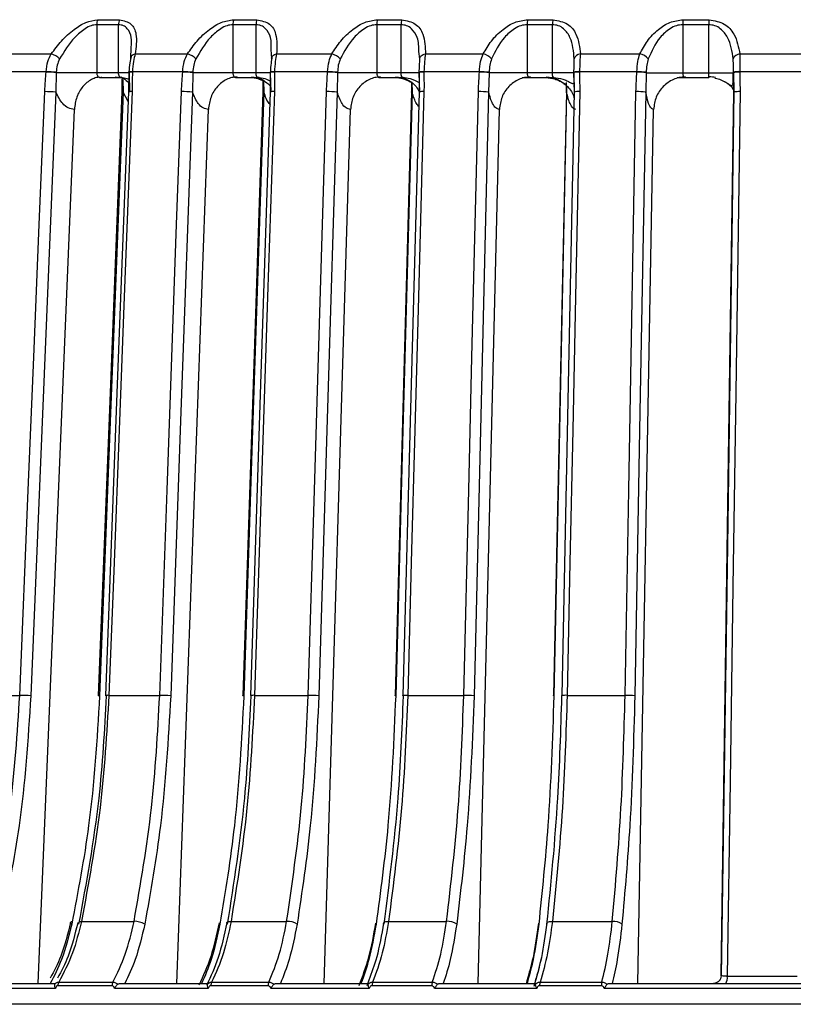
# Model space of a CAD drawing. Header units: millimetres. Extents: x -225 to 131, y -98 to 282.
# Tile 9 of 21: x -67 to -19, y 0 to 61. Entities that reach past the tile are written whole.
import ezdxf

# ---------------------------------------------------------------- set-up
doc = ezdxf.new("R2010")
doc.units = ezdxf.units.MM

msp = doc.modelspace()

# ---------------------------------------------------------------- linework, layer by layer
at = {"color": 7, "linetype": 'Continuous', "lineweight": 25}
for p, q in [((-62.476, 61.237), (-61.11, 61.237)), ((-53.949, 61.237), (-52.497, 61.237)), ((-44.933, 61.237), (-43.409, 61.237)), ((-35.51, 61.237), (-33.927, 61.237)), ((-25.766, 61.237), (-24.138, 61.237)), ((-62.54, 60.925), (-62.54, 57.913)), ((-61.173, 60.925), (-62.54, 60.925)), ((-61.173, 57.913), (-61.173, 60.925)), ((-54.004, 60.925), (-54.004, 57.913)), ((-52.551, 60.925), (-54.004, 60.925)), ((-52.551, 57.913), (-52.551, 60.925)), ((-44.979, 60.925), (-44.979, 57.913)), ((-43.453, 60.925), (-44.979, 60.925)), ((-43.453, 57.913), (-43.453, 60.925)), ((-35.547, 60.925), (-35.547, 57.913)), ((-33.962, 60.925), (-35.547, 60.925)), ((-33.962, 57.913), (-33.962, 60.925)), ((-25.793, 60.925), (-25.793, 57.913)), ((-24.163, 60.925), (-25.793, 60.925)), ((-24.163, 57.913), (-24.163, 60.925)), ((-60.394, 58.776), (-60.382, 59.523)), ((-51.567, 58.776), (-51.6, 59.364)), ((-68.455, 59.088), (-65.393, 59.088)), ((-60.13, 59.088), (-56.854, 59.088)), ((-51.26, 59.088), (-47.8, 59.088)), ((-42.274, 58.776), (-42.332, 59.235)), ((-41.926, 59.088), (-38.313, 59.088)), ((-32.213, 59.088), (-28.479, 59.088)), ((-22.615, 58.377), (-22.625, 58.776)), ((-22.207, 59.088), (-17.168, 59.088)), ((-22.616, 57.942), (-22.615, 58.377)), ((-65.717, 57.977), (-68.666, 57.977)), ((-65.077, 57.913), (-65.099, 56.691)), ((-60.509, 57.913), (-65.077, 57.913)), ((-62.314, 57.613), (-61.053, 57.613)), ((-60.963, 57.513), (-60.973, 56.71)), ((-60.905, 57.462), (-60.888, 56.691)), ((-60.528, 57.927), (-60.543, 56.71)), ((-60.527, 57.956), (-60.528, 57.928)), ((-60.459, 56.691), (-60.486, 57.913)), ((-57.149, 57.977), (-60.303, 57.977)), ((-56.514, 57.913), (-56.538, 56.691)), ((-51.635, 57.913), (-56.514, 57.913)), ((-53.808, 57.613), (-52.453, 57.613)), ((-51.66, 57.925), (-51.666, 56.707)), ((-51.659, 57.953), (-51.66, 57.924)), ((-51.606, 56.691), (-51.635, 57.913)), ((-48.062, 57.977), (-51.394, 57.977)), ((-47.439, 57.913), (-47.465, 56.691)), ((-42.316, 57.913), (-47.439, 57.913)), ((-44.811, 57.613), (-43.374, 57.613)), ((-42.328, 57.95), (-42.328, 57.921)), ((-42.328, 57.923), (-42.326, 56.704)), ((-42.286, 56.691), (-42.316, 57.913)), ((-38.541, 57.977), (-42.02, 57.977)), ((-37.934, 57.913), (-37.962, 56.691)), ((-32.614, 57.913), (-37.934, 57.913)), ((-35.87, 57.613), (-33.919, 57.613)), ((-32.617, 57.947), (-32.618, 57.918)), ((-32.614, 57.913), (-32.618, 57.918)), ((-32.616, 57.921), (-32.606, 56.702)), ((-32.583, 56.691), (-32.614, 57.913)), ((-28.67, 57.977), (-32.265, 57.977)), ((-28.087, 57.913), (-28.115, 56.691)), ((-28.087, 57.913), (-22.616, 57.913)), ((-26.15, 57.613), (-24.157, 57.613)), ((-22.616, 57.943), (-22.616, 57.915)), ((-22.585, 56.691), (-22.616, 57.913)), ((-22.611, 57.92), (-22.595, 56.7)), ((-17.237, 57.977), (-22.218, 57.977)), ((-52.118, 57.412), (-52.122, 56.707)), ((-52.077, 57.396), (-52.061, 56.691)), ((-42.803, 57.331), (-42.802, 56.704)), ((-42.777, 57.312), (-42.762, 56.691)), ((-33.104, 57.251), (-33.1, 56.702)), ((-33.092, 57.309), (-33.076, 56.691)), ((-60.565, 56.109), (-60.888, 56.691)), ((-66.217, 0.8), (-63.943, 55.614)), ((-57.509, 0.8), (-55.534, 55.614)), ((-48.28, 0.8), (-46.622, 55.614)), ((-38.614, 0.8), (-37.288, 55.614)), ((-28.598, 0.8), (-27.616, 55.614)), ((-70.349, 18.872), (-67.37, 18.872)), ((-61.777, 18.872), (-58.59, 18.872)), ((-52.646, 18.872), (-49.28, 18.872)), ((-43.038, 18.872), (-39.523, 18.872)), ((-33.04, 18.872), (-29.408, 18.872)), ((-63.497, 4.702), (-60.198, 4.702)), ((-54.113, 4.702), (-50.629, 4.702)), ((-44.24, 4.702), (-40.602, 4.702)), ((-33.966, 4.702), (-30.207, 4.702)), ((-23.385, 1.287), (-23.382, 1.3)), ((-22.996, 1.265), (-18.622, 1.265)), ((-70.314, 0.8), (-65.147, 0.8)), ((-61.583, 0.668), (-64.978, 0.668)), ((-64.925, 0.888), (-61.533, 0.888)), ((-61.083, 0.8), (-55.591, 0.8)), ((-51.792, 0.668), (-55.378, 0.668)), ((-55.333, 0.888), (-51.75, 0.888)), ((-51.298, 0.8), (-45.532, 0.8)), ((-45.473, 1.015), (-45.593, 0.66)), ((-41.532, 0.668), (-45.277, 0.668)), ((-45.239, 0.888), (-41.498, 0.888)), ((-41.049, 0.8), (-35.06, 0.8)), ((-30.896, 0.668), (-34.765, 0.668)), ((-34.736, 0.888), (-30.87, 0.888)), ((-30.428, 0.8), (-15.423, 0.8)), ((-65.133, 0.5), (-70.668, 0.5)), ((-55.542, 0.5), (-61.425, 0.5)), ((-45.448, 0.5), (-51.625, 0.5)), ((-34.942, 0.5), (-41.358, 0.5)), ((-15.462, 0.5), (-30.716, 0.5))]:
    msp.add_line(p, q, dxfattribs=at)
at = {"color": 7, "linetype": 'Continuous', "lineweight": 25, "flags": 128}
for points in [[(-60.394, 58.776), (-60.405, 58.829), (-60.402, 58.881), (-60.386, 58.93), (-60.357, 58.974), (-60.315, 59.013), (-60.263, 59.046), (-60.2, 59.071), (-60.13, 59.088)], [(-51.567, 58.776), (-51.572, 58.829), (-51.563, 58.881), (-51.541, 58.93), (-51.506, 58.974), (-51.459, 59.013), (-51.401, 59.046), (-51.334, 59.071), (-51.26, 59.088)], [(-42.274, 58.776), (-42.272, 58.829), (-42.257, 58.881), (-42.229, 58.93), (-42.188, 58.974), (-42.136, 59.013), (-42.074, 59.046), (-42.003, 59.071), (-41.926, 59.088)], [(-65.719, 57.948), (-65.718, 57.964), (-65.717, 57.977)], [(-65.075, 57.942), (-65.076, 57.926), (-65.077, 57.913)], [(-60.527, 57.956), (-60.524, 57.96), (-60.523, 57.96)], [(-60.303, 57.977), (-60.304, 57.961), (-60.304, 57.948)], [(-57.15, 57.948), (-57.149, 57.964), (-57.149, 57.977)], [(-56.512, 57.942), (-56.513, 57.926), (-56.514, 57.913)], [(-51.659, 57.953), (-51.659, 57.954), (-51.652, 57.959)], [(-51.394, 57.977), (-51.395, 57.961), (-51.395, 57.948)], [(-48.063, 57.948), (-48.063, 57.964), (-48.062, 57.977)], [(-47.438, 57.942), (-47.438, 57.926), (-47.439, 57.913)], [(-42.02, 57.977), (-42.02, 57.961), (-42.02, 57.948)], [(-38.542, 57.948), (-38.541, 57.964), (-38.541, 57.977)], [(-37.934, 57.942), (-37.934, 57.926), (-37.934, 57.913)], [(-32.265, 57.977), (-32.265, 57.961), (-32.265, 57.948)], [(-28.671, 57.948), (-28.67, 57.964), (-28.67, 57.977)], [(-28.086, 57.942), (-28.086, 57.926), (-28.087, 57.913)], [(-22.218, 57.977), (-22.218, 57.961), (-22.218, 57.948)], [(-67.37, 18.872), (-66.837, 31.742), (-66.491, 40.07), (-66.146, 48.398), (-65.8, 56.725)], [(-65.099, 56.691), (-65.979, 35.493), (-66.669, 18.837)], [(-60.972, 56.708), (-61.683, 38.377), (-62.44, 18.859)], [(-60.888, 56.691), (-61.71, 35.493), (-62.356, 18.837)], [(-60.541, 56.712), (-61.248, 38.377), (-61.999, 18.859)], [(-60.319, 56.725), (-60.815, 43.855), (-61.136, 35.527), (-61.456, 27.2), (-61.777, 18.872)], [(-58.59, 18.872), (-58.127, 31.742), (-57.827, 40.07), (-57.527, 48.398), (-57.227, 56.725)], [(-56.538, 56.691), (-57.302, 35.493), (-57.902, 18.837)], [(-52.118, 56.711), (-52.726, 38.376), (-53.373, 18.858)], [(-52.061, 56.691), (-52.764, 35.493), (-53.316, 18.837)], [(-51.662, 56.711), (-52.265, 38.376), (-52.907, 18.858)], [(-51.401, 56.725), (-51.824, 43.855), (-52.098, 35.527), (-52.372, 27.2), (-52.646, 18.872)], [(-49.28, 18.872), (-48.89, 31.742), (-48.639, 40.07), (-48.387, 48.398), (-48.135, 56.725)], [(-47.465, 56.691), (-48.106, 35.493), (-48.61, 18.837)], [(-42.795, 56.71), (-43.295, 38.374), (-43.827, 18.856)], [(-42.762, 56.691), (-43.34, 35.493), (-43.793, 18.837)], [(-42.318, 56.71), (-42.812, 38.374), (-43.338, 18.856)], [(-42.018, 56.725), (-42.365, 43.855), (-42.589, 35.527), (-42.813, 27.2), (-43.038, 18.872)], [(-42.762, 56.691), (-42.792, 56.698), (-42.802, 56.704), (-42.802, 56.704)], [(-39.523, 18.872), (-39.211, 31.742), (-39.01, 40.07), (-38.809, 48.398), (-38.607, 56.725)], [(-37.962, 56.691), (-38.475, 35.493), (-38.878, 18.837)], [(-33.089, 56.708), (-33.475, 38.373), (-33.886, 18.855)], [(-33.076, 56.691), (-33.523, 35.493), (-33.874, 18.837)], [(-32.595, 56.708), (-32.975, 38.373), (-33.38, 18.855)], [(-33.076, 56.691), (-33.097, 56.698), (-33.1, 56.702)], [(-32.254, 56.725), (-32.521, 43.855), (-32.694, 35.527), (-32.867, 27.2), (-33.04, 18.872)], [(-29.408, 18.872), (-29.177, 31.742), (-29.028, 40.07), (-28.879, 48.398), (-28.73, 56.725)], [(-28.115, 56.691), (-28.495, 35.493), (-28.793, 18.837)], [(-23.382, 1.3), (-22.936, 32.319), (-22.585, 56.691)], [(-22.579, 56.707), (-22.968, 29.682), (-23.376, 1.285)], [(-22.198, 56.725), (-22.469, 37.869), (-22.645, 25.668), (-22.82, 13.467), (-22.996, 1.265)], [(-22.198, 56.725), (-22.292, 56.725), (-22.378, 56.723), (-22.453, 56.72), (-22.515, 56.715), (-22.56, 56.71), (-22.588, 56.704), (-22.596, 56.698), (-22.585, 56.691)], [(-62.356, 18.837), (-62.403, 18.844), (-62.432, 18.851), (-62.442, 18.857), (-62.44, 18.859)], [(-53.316, 18.837), (-53.354, 18.844), (-53.374, 18.851), (-53.375, 18.857), (-53.373, 18.858)], [(-43.793, 18.837), (-43.823, 18.844), (-43.834, 18.851), (-43.827, 18.856)], [(-43.306, 18.837), (-43.335, 18.844), (-43.345, 18.851), (-43.338, 18.856)], [(-33.874, 18.837), (-33.894, 18.844), (-33.896, 18.851), (-33.886, 18.855)], [(-33.369, 18.837), (-33.389, 18.844), (-33.39, 18.851), (-33.38, 18.855)], [(-64.105, 4.526), (-64.148, 4.561), (-64.174, 4.594), (-64.181, 4.624), (-64.179, 4.632)], [(-63.628, 4.691), (-63.573, 4.699), (-63.497, 4.702)], [(-54.333, 4.526), (-54.368, 4.561), (-54.384, 4.594), (-54.382, 4.624), (-54.361, 4.651), (-54.322, 4.673), (-54.266, 4.689), (-54.195, 4.699), (-54.113, 4.702)], [(-44.52, 4.526), (-44.547, 4.561), (-44.555, 4.594), (-44.544, 4.624), (-44.514, 4.651), (-44.467, 4.673), (-44.403, 4.689), (-44.327, 4.699), (-44.24, 4.702)], [(-34.305, 4.526), (-34.323, 4.561), (-34.322, 4.594), (-34.302, 4.624), (-34.264, 4.651), (-34.209, 4.673), (-34.139, 4.689), (-34.057, 4.699), (-33.966, 4.702)]]:
    msp.add_lwpolyline(points, dxfattribs=at)
at = {"color": 7, "linetype": 'Continuous', "lineweight": 25}
for centre, radius, start, end in [((-61.792, 60.934), 0.749, 156.11722, 180.70953), ((-60.41, 60.934), 0.763, 156.60822, 180.71187), ((-53.154, 60.935), 0.851, 159.21349, 180.70687), ((-51.68, 60.935), 0.871, 159.74767, 180.70244), ((-43.976, 60.936), 1.004, 162.5618, 180.66181), ((-42.417, 60.936), 1.036, 163.13481, 180.65023), ((-34.296, 60.937), 1.251, 166.13238, 180.57374), ((-32.656, 60.937), 1.306, 166.73854, 180.55531), ((-24.089, 60.938), 1.703, 169.88745, 180.44609), ((-22.348, 60.938), 1.815, 170.5198, 180.42176), ((-65.7, 57.975), 1.154, 43.8984, 74.57984), ((-57.101, 58.059), 1.058, 42.62352, 76.49439), ((-47.998, 58.138), 0.971, 41.08053, 78.21726), ((-38.47, 58.214), 0.888, 39.21906, 79.80449), ((-32.211, 58.694), 0.394, 90.22943, 167.99258), ((-28.601, 58.29), 0.807, 36.98437, 81.30217), ((-22.195, 58.636), 0.453, 91.60704, 161.97863), ((-65.878, 48.984), 8.966, 84.86822, 88.98059), ((-65.878, 49.004), 8.974, 84.86973, 88.97626), ((-60.362, 57.357), 0.594, 84.42782, 106.2535), ((-60.336, 56.939), 1.038, 88.19217, 100.38038), ((-57.261, 50.02), 7.929, 84.59177, 89.19859), ((-57.26, 50.041), 7.936, 84.5936, 89.19415), ((-51.454, 57.103), 0.847, 85.99726, 104.04846), ((-51.44, 56.78), 1.198, 87.82081, 100.18436), ((-48.132, 51.033), 6.916, 84.24445, 89.42859), ((-48.132, 51.055), 6.922, 84.2467, 89.42394), ((-42.082, 56.921), 1.057, 86.62728, 103.43068), ((-42.083, 56.893), 1.057, 86.62133, 103.42621), ((-38.574, 52.02), 5.928, 83.8056, 89.68567), ((-38.574, 52.043), 5.934, 83.80839, 89.68068), ((-32.355, 56.903), 1.049, 85.08747, 104.4951), ((-32.355, 56.93), 1.05, 85.101, 104.48728), ((-28.671, 52.975), 4.973, 83.24535, 89.99047), ((-28.671, 52.998), 4.978, 83.24889, 89.98495), ((-22.31, 56.676), 1.304, 85.96616, 103.60636), ((-22.313, 56.734), 1.218, 85.51565, 104.39639), ((-65.806, 49.473), 7.253, 84.40755, 89.95438), ((-60.903, 56.825), 0.135, 238.28794, 276.30124), ((-60.391, 56.134), 0.596, 83.07477, 104.7772), ((-57.203, 50.317), 6.409, 84.04663, 90.21296), ((-52.066, 56.794), 0.103, 237.55993, 273.11552), ((-51.481, 55.97), 0.759, 83.99342, 104.11465), ((-48.085, 51.173), 5.553, 83.58756, 90.51158), ((-42.092, 55.281), 1.447, 87.06147, 99.00272), ((-38.535, 52.025), 4.701, 82.99738, 90.87511), ((-32.341, 55.36), 1.368, 86.36327, 101.18847), ((-28.639, 52.855), 3.871, 82.22561, 91.34167), ((-67.376, 11.619), 7.253, 84.40755, 89.95403), ((-61.833, 17.911), 0.963, 86.70833, 99.97683), ((-58.566, 12.464), 6.408, 84.04661, 90.2126), ((-52.703, 17.553), 1.321, 87.49641, 98.84563), ((-49.23, 13.319), 5.553, 83.58749, 90.51122), ((-43.112, 17.427), 1.446, 87.06153, 99.00386), ((-39.451, 14.172), 4.701, 82.99725, 90.87476), ((-33.115, 16.996), 1.878, 87.70511, 98.13186), ((-29.317, 15.002), 3.871, 82.22541, 91.34133), ((-64.069, 4.562), 0.131, 93.76592, 147.32589), ((-60.184, 3.385), 1.318, 60.02518, 90.59711), ((-50.591, 3.536), 1.167, 58.04417, 91.8858), ((-40.542, 3.689), 1.016, 55.56441, 93.36588), ((-30.129, 3.839), 0.867, 52.44153, 95.13366), ((-23.632, 1.16), 0.645, 326.00323, 9.38583), ((-64.539, 0.678), 0.44, 151.4865, 181.34025), ((-61.124, 0.678), 0.459, 152.8566, 181.34125), ((-54.877, 0.679), 0.501, 155.40572, 181.31714), ((-51.261, 0.68), 0.531, 156.90452, 181.28839), ((-44.679, 0.68), 0.597, 159.67229, 181.2098), ((-40.886, 0.681), 0.646, 161.28745, 181.15009), ((-34.004, 0.681), 0.761, 164.24707, 181.01754), ((-30.045, 0.682), 0.851, 165.96069, 180.92877)]:
    msp.add_arc(centre, radius, start, end, dxfattribs=at)
for points, knots in [([(-65.393, 59.088), (-65.189, 59.364), (-64.78, 59.915), (-64.036, 60.599), (-63.225, 61.121), (-62.725, 61.198), (-62.476, 61.237)], [0, 0, 0, 0, 0.280224, 0.560337, 0.78079, 1, 1, 1, 1]), ([(-61.11, 61.237), (-60.843, 61.173), (-60.307, 61.044), (-59.974, 60.212), (-60.071, 59.513), (-60.13, 59.088)], [0, 0, 0, 0, 0.2792542, 0.5609928, 1, 1, 1, 1]), ([(-56.854, 59.088), (-56.662, 59.364), (-56.279, 59.915), (-55.55, 60.599), (-54.735, 61.121), (-54.21, 61.198), (-53.949, 61.237)], [0, 0, 0, 0, 0.2802238, 0.5603374, 0.7807901, 1, 1, 1, 1]), ([(-52.497, 61.237), (-52.208, 61.173), (-51.627, 61.044), (-51.198, 60.212), (-51.237, 59.513), (-51.26, 59.088)], [0, 0, 0, 0, 0.279254, 0.560993, 1, 1, 1, 1]), ([(-47.8, 59.088), (-47.622, 59.364), (-47.268, 59.915), (-46.561, 60.599), (-45.749, 61.121), (-45.205, 61.198), (-44.933, 61.237)], [0, 0, 0, 0, 0.280224, 0.560337, 0.78079, 1, 1, 1, 1]), ([(-43.409, 61.237), (-43.1, 61.173), (-42.48, 61.044), (-41.958, 60.212), (-41.938, 59.513), (-41.926, 59.088)], [0, 0, 0, 0, 0.279254, 0.560993, 1, 1, 1, 1]), ([(-38.313, 59.088), (-38.151, 59.364), (-37.828, 59.915), (-37.15, 60.599), (-36.349, 61.121), (-35.79, 61.198), (-35.51, 61.237)], [0, 0, 0, 0, 0.280224, 0.560337, 0.78079, 1, 1, 1, 1]), ([(-33.927, 61.237), (-33.602, 61.173), (-32.947, 61.044), (-32.339, 60.212), (-32.26, 59.513), (-32.213, 59.088)], [0, 0, 0, 0, 0.279254, 0.560993, 1, 1, 1, 1]), ([(-28.479, 59.088), (-28.335, 59.364), (-28.047, 59.915), (-27.403, 60.599), (-26.62, 61.121), (-26.05, 61.198), (-25.766, 61.237)], [0, 0, 0, 0, 0.2802238, 0.5603374, 0.7807901, 1, 1, 1, 1]), ([(-24.138, 61.237), (-23.799, 61.173), (-23.117, 61.044), (-22.426, 60.212), (-22.29, 59.513), (-22.207, 59.088)], [0, 0, 0, 0, 0.279254, 0.560993, 1, 1, 1, 1]), ([(-62.54, 60.925), (-62.655, 60.911), (-62.896, 60.883), (-63.39, 60.618), (-64.151, 59.945), (-64.581, 59.243), (-64.868, 58.776)], [0, 0, 0, 0, 0.119166, 0.251245, 0.501201, 1, 1, 1, 1]), ([(-60.382, 59.523), (-60.363, 59.728), (-60.323, 60.165), (-60.539, 60.617), (-60.843, 60.883), (-61.067, 60.911), (-61.173, 60.925)], [0, 0, 0, 0, 0.305798, 0.652481, 0.835164, 1, 1, 1, 1]), ([(-54.004, 60.925), (-54.125, 60.911), (-54.38, 60.883), (-54.886, 60.618), (-55.646, 59.945), (-56.052, 59.243), (-56.322, 58.776)], [0, 0, 0, 0, 0.119166, 0.251245, 0.501201, 1, 1, 1, 1]), ([(-51.6, 59.364), (-51.592, 59.624), (-51.576, 60.118), (-51.855, 60.617), (-52.198, 60.883), (-52.437, 60.911), (-52.551, 60.925)], [0, 0, 0, 0, 0.358132, 0.67868, 0.847591, 1, 1, 1, 1]), ([(-44.979, 60.925), (-45.105, 60.911), (-45.371, 60.883), (-45.885, 60.618), (-46.637, 59.945), (-47.015, 59.243), (-47.266, 58.776)], [0, 0, 0, 0, 0.119166, 0.251245, 0.501201, 1, 1, 1, 1]), ([(-42.332, 59.235), (-42.341, 59.54), (-42.358, 60.08), (-42.701, 60.617), (-43.08, 60.883), (-43.333, 60.911), (-43.453, 60.925)], [0, 0, 0, 0, 0.395166, 0.697219, 0.856384, 1, 1, 1, 1]), ([(-35.547, 60.925), (-35.677, 60.911), (-35.952, 60.883), (-36.469, 60.618), (-37.206, 59.945), (-37.552, 59.243), (-37.782, 58.776)], [0, 0, 0, 0, 0.119166, 0.251245, 0.501201, 1, 1, 1, 1]), ([(-32.597, 58.776), (-32.635, 59.243), (-32.694, 59.945), (-33.16, 60.618), (-33.572, 60.883), (-33.837, 60.911), (-33.962, 60.925)], [0, 0, 0, 0, 0.498093, 0.748745, 0.880824, 1, 1, 1, 1]), ([(-25.793, 60.925), (-25.926, 60.911), (-26.206, 60.883), (-26.722, 60.618), (-27.438, 59.945), (-27.749, 59.243), (-27.956, 58.776)], [0, 0, 0, 0, 0.119166, 0.251245, 0.501201, 1, 1, 1, 1]), ([(-22.625, 58.776), (-22.694, 59.243), (-22.799, 59.945), (-23.32, 60.618), (-23.76, 60.883), (-24.033, 60.911), (-24.163, 60.925)], [0, 0, 0, 0, 0.498093, 0.748745, 0.880824, 1, 1, 1, 1]), ([(-65.717, 57.977), (-65.694, 58.198), (-65.65, 58.603), (-65.473, 58.936), (-65.393, 59.088)], [0, 0, 0, 0, 0.54608, 1, 1, 1, 1]), ([(-64.868, 58.776), (-64.925, 58.646), (-65.04, 58.386), (-65.063, 58.09), (-65.075, 57.942)], [0, 0, 0, 0, 0.499171, 1, 1, 1, 1]), ([(-60.386, 58.929), (-60.417, 58.798), (-60.485, 58.503), (-60.51, 58.154), (-60.523, 57.96)], [0, 0, 0, 0, 0.445764, 1, 1, 1, 1]), ([(-60.13, 59.088), (-60.17, 58.936), (-60.258, 58.603), (-60.287, 58.198), (-60.303, 57.977)], [0, 0, 0, 0, 0.45392, 1, 1, 1, 1]), ([(-57.149, 57.977), (-57.127, 58.198), (-57.088, 58.603), (-56.927, 58.936), (-56.854, 59.088)], [0, 0, 0, 0, 0.54608, 1, 1, 1, 1]), ([(-56.322, 58.776), (-56.375, 58.646), (-56.48, 58.386), (-56.502, 58.09), (-56.512, 57.942)], [0, 0, 0, 0, 0.499171, 1, 1, 1, 1]), ([(-51.551, 58.912), (-51.573, 58.783), (-51.621, 58.493), (-51.641, 58.15), (-51.652, 57.959)], [0, 0, 0, 0, 0.444791, 1, 1, 1, 1]), ([(-51.26, 59.088), (-51.291, 58.936), (-51.357, 58.603), (-51.381, 58.198), (-51.394, 57.977)], [0, 0, 0, 0, 0.45392, 1, 1, 1, 1]), ([(-48.062, 57.977), (-48.044, 58.198), (-48.01, 58.603), (-47.865, 58.936), (-47.8, 59.088)], [0, 0, 0, 0, 0.54608, 1, 1, 1, 1]), ([(-47.266, 58.776), (-47.314, 58.646), (-47.41, 58.386), (-47.428, 58.09), (-47.438, 57.942)], [0, 0, 0, 0, 0.499171, 1, 1, 1, 1]), ([(-42.315, 57.942), (-42.311, 58.09), (-42.302, 58.386), (-42.283, 58.646), (-42.274, 58.776)], [0, 0, 0, 0, 0.500158, 1, 1, 1, 1]), ([(-41.926, 59.088), (-41.947, 58.936), (-41.992, 58.603), (-42.01, 58.198), (-42.02, 57.977)], [0, 0, 0, 0, 0.45392, 1, 1, 1, 1]), ([(-38.541, 57.977), (-38.525, 58.198), (-38.496, 58.603), (-38.37, 58.936), (-38.313, 59.088)], [0, 0, 0, 0, 0.54608, 1, 1, 1, 1]), ([(-37.782, 58.776), (-37.825, 58.646), (-37.91, 58.386), (-37.926, 58.09), (-37.934, 57.942)], [0, 0, 0, 0, 0.499171, 1, 1, 1, 1]), ([(-32.613, 57.942), (-32.61, 58.09), (-32.605, 58.386), (-32.599, 58.646), (-32.597, 58.776)], [0, 0, 0, 0, 0.500158, 1, 1, 1, 1]), ([(-32.213, 59.088), (-32.223, 58.936), (-32.246, 58.603), (-32.258, 58.198), (-32.265, 57.977)], [0, 0, 0, 0, 0.45392, 1, 1, 1, 1]), ([(-28.67, 57.977), (-28.657, 58.198), (-28.634, 58.603), (-28.527, 58.936), (-28.479, 59.088)], [0, 0, 0, 0, 0.54608, 1, 1, 1, 1]), ([(-27.956, 58.776), (-27.993, 58.646), (-28.066, 58.386), (-28.079, 58.09), (-28.086, 57.942)], [0, 0, 0, 0, 0.499171, 1, 1, 1, 1]), ([(-22.207, 59.088), (-22.208, 58.936), (-22.208, 58.603), (-22.214, 58.198), (-22.218, 57.977)], [0, 0, 0, 0, 0.45392, 1, 1, 1, 1]), ([(-65.8, 56.725), (-65.786, 56.954), (-65.759, 57.361), (-65.731, 57.769), (-65.719, 57.948)], [0, 0, 0, 0, 0.56, 1, 1, 1, 1]), ([(-62.391, 57.626), (-62.445, 57.621), (-62.607, 57.605), (-62.969, 57.447), (-63.432, 57.078), (-63.837, 56.406), (-63.908, 55.878), (-63.943, 55.614)], [0, 0, 0, 0, 0.067344, 0.201291, 0.467515, 0.733259, 1, 1, 1, 1]), ([(-62.54, 57.913), (-62.539, 57.889), (-62.537, 57.84), (-62.517, 57.769), (-62.484, 57.704), (-62.441, 57.654), (-62.39, 57.622), (-62.337, 57.61), (-62.283, 57.617), (-62.249, 57.638), (-62.232, 57.648)], [0, 0, 0, 0, 0.116521, 0.238651, 0.366507, 0.500188, 0.624936, 0.749815, 0.874834, 1, 1, 1, 1]), ([(-61.388, 57.648), (-61.281, 57.638), (-61.066, 57.619), (-60.741, 57.498), (-60.564, 57.325), (-60.471, 57.234)], [0, 0, 0, 0, 0.32038, 0.64181, 1, 1, 1, 1]), ([(-60.973, 57.648), (-60.983, 57.638), (-61.005, 57.617), (-61.041, 57.61), (-61.076, 57.622), (-61.106, 57.652), (-61.132, 57.698), (-61.154, 57.758), (-61.17, 57.832), (-61.172, 57.886), (-61.173, 57.913)], [0, 0, 0, 0, 0.124899, 0.249862, 0.374892, 0.49999, 0.616706, 0.738838, 0.866554, 1, 1, 1, 1]), ([(-61.037, 57.613), (-60.894, 57.6), (-60.688, 57.58), (-60.569, 57.525), (-60.533, 57.508)], [0, 0, 0, 0, 0.6975848, 1, 1, 1, 1]), ([(-60.304, 57.948), (-60.306, 57.72), (-60.309, 57.312), (-60.316, 56.905), (-60.319, 56.725)], [0, 0, 0, 0, 0.559999, 1, 1, 1, 1]), ([(-57.227, 56.725), (-57.213, 56.954), (-57.188, 57.361), (-57.162, 57.769), (-57.15, 57.948)], [0, 0, 0, 0, 0.56, 1, 1, 1, 1]), ([(-53.728, 57.648), (-53.843, 57.639), (-54.072, 57.621), (-54.511, 57.45), (-55.001, 57.077), (-55.427, 56.406), (-55.498, 55.878), (-55.534, 55.614)], [0, 0, 0, 0, 0.125224, 0.250859, 0.500561, 0.749813, 1, 1, 1, 1]), ([(-54.004, 57.913), (-54.003, 57.889), (-54.001, 57.84), (-53.983, 57.769), (-53.954, 57.704), (-53.915, 57.654), (-53.87, 57.622), (-53.822, 57.61), (-53.774, 57.617), (-53.743, 57.638), (-53.728, 57.648)], [0, 0, 0, 0, 0.116521, 0.238651, 0.366507, 0.500188, 0.624936, 0.749815, 0.874834, 1, 1, 1, 1]), ([(-52.883, 57.613), (-52.732, 57.6), (-52.422, 57.573), (-52.135, 57.414), (-52.061, 57.389), (-52.04, 57.382)], [0, 0, 0, 0, 0.404299, 0.830129, 1, 1, 1, 1]), ([(-52.83, 57.648), (-52.716, 57.639), (-52.487, 57.62), (-52.051, 57.456), (-51.789, 57.208), (-51.614, 57.044)], [0, 0, 0, 0, 0.251269, 0.50336, 1, 1, 1, 1]), ([(-52.389, 57.648), (-52.398, 57.638), (-52.415, 57.617), (-52.444, 57.61), (-52.473, 57.622), (-52.497, 57.652), (-52.518, 57.698), (-52.536, 57.758), (-52.548, 57.832), (-52.55, 57.886), (-52.551, 57.913)], [0, 0, 0, 0, 0.124899, 0.249862, 0.374892, 0.49999, 0.616706, 0.738838, 0.866554, 1, 1, 1, 1]), ([(-52.441, 57.613), (-52.291, 57.601), (-51.983, 57.576), (-51.724, 57.43), (-51.663, 57.407), (-51.662, 57.407)], [0, 0, 0, 0, 0.484692, 0.996329, 1, 1, 1, 1]), ([(-51.395, 57.948), (-51.395, 57.72), (-51.395, 57.312), (-51.399, 56.905), (-51.401, 56.725)], [0, 0, 0, 0, 0.559999, 1, 1, 1, 1]), ([(-48.135, 56.725), (-48.122, 56.954), (-48.099, 57.361), (-48.074, 57.769), (-48.063, 57.948)], [0, 0, 0, 0, 0.56, 1, 1, 1, 1]), ([(-44.738, 57.648), (-44.858, 57.639), (-45.098, 57.621), (-45.56, 57.45), (-46.072, 57.077), (-46.515, 56.406), (-46.587, 55.878), (-46.622, 55.614)], [0, 0, 0, 0, 0.125224, 0.250859, 0.500561, 0.749813, 1, 1, 1, 1]), ([(-44.979, 57.913), (-44.978, 57.889), (-44.976, 57.84), (-44.961, 57.769), (-44.935, 57.704), (-44.901, 57.654), (-44.862, 57.622), (-44.82, 57.61), (-44.778, 57.617), (-44.751, 57.638), (-44.738, 57.648)], [0, 0, 0, 0, 0.116521, 0.238651, 0.366507, 0.500188, 0.624936, 0.749815, 0.874834, 1, 1, 1, 1]), ([(-43.834, 57.613), (-43.669, 57.599), (-43.415, 57.577), (-43.125, 57.462), (-42.942, 57.372), (-42.826, 57.307), (-42.797, 57.33), (-42.787, 57.339)], [0, 0, 0, 0, 0.3271442, 0.5025842, 0.686585, 0.883058, 1, 1, 1, 1]), ([(-43.795, 57.648), (-43.674, 57.639), (-43.433, 57.622), (-42.982, 57.448), (-42.552, 57.169), (-42.376, 56.827), (-42.317, 56.713)], [0, 0, 0, 0, 0.200299, 0.401254, 0.800658, 1, 1, 1, 1]), ([(-43.332, 57.648), (-43.338, 57.638), (-43.351, 57.617), (-43.373, 57.61), (-43.395, 57.622), (-43.413, 57.652), (-43.428, 57.698), (-43.441, 57.758), (-43.451, 57.832), (-43.453, 57.886), (-43.453, 57.913)], [0, 0, 0, 0, 0.124899, 0.249862, 0.374892, 0.49999, 0.616706, 0.738838, 0.866554, 1, 1, 1, 1]), ([(-43.371, 57.613), (-43.205, 57.599), (-42.949, 57.577), (-42.658, 57.461), (-42.473, 57.371), (-42.355, 57.304), (-42.326, 57.328), (-42.315, 57.336)], [0, 0, 0, 0, 0.326074, 0.501149, 0.684903, 0.88127, 1, 1, 1, 1]), ([(-42.02, 57.948), (-42.019, 57.72), (-42.015, 57.312), (-42.017, 56.905), (-42.018, 56.725)], [0, 0, 0, 0, 0.559999, 1, 1, 1, 1]), ([(-38.607, 56.725), (-38.595, 56.954), (-38.574, 57.361), (-38.552, 57.769), (-38.542, 57.948)], [0, 0, 0, 0, 0.56, 1, 1, 1, 1]), ([(-35.342, 57.648), (-35.467, 57.639), (-35.717, 57.621), (-36.195, 57.45), (-36.726, 57.077), (-37.182, 56.406), (-37.253, 55.878), (-37.288, 55.614)], [0, 0, 0, 0, 0.125224, 0.250859, 0.500561, 0.749813, 1, 1, 1, 1]), ([(-35.547, 57.913), (-35.546, 57.889), (-35.544, 57.84), (-35.531, 57.769), (-35.51, 57.704), (-35.481, 57.654), (-35.447, 57.622), (-35.412, 57.61), (-35.376, 57.617), (-35.353, 57.638), (-35.342, 57.648)], [0, 0, 0, 0, 0.116521, 0.238651, 0.366507, 0.500188, 0.624936, 0.749815, 0.874834, 1, 1, 1, 1]), ([(-34.388, 57.613), (-34.188, 57.594), (-33.883, 57.564), (-33.542, 57.412), (-33.333, 57.299), (-33.205, 57.221), (-33.173, 57.249), (-33.161, 57.259)], [0, 0, 0, 0, 0.344239, 0.522666, 0.705224, 0.896585, 1, 1, 1, 1]), ([(-34.362, 57.648), (-34.237, 57.639), (-33.987, 57.621), (-33.511, 57.451), (-33.005, 57.073), (-32.645, 56.593), (-32.601, 56.279), (-32.593, 56.225)], [0, 0, 0, 0, 0.1560896, 0.3126904, 0.6239384, 0.9346262, 1, 1, 1, 1]), ([(-33.882, 57.648), (-33.886, 57.638), (-33.895, 57.617), (-33.909, 57.61), (-33.924, 57.622), (-33.935, 57.652), (-33.945, 57.698), (-33.954, 57.758), (-33.961, 57.832), (-33.962, 57.886), (-33.962, 57.913)], [0, 0, 0, 0, 0.124899, 0.249862, 0.374892, 0.49999, 0.616706, 0.738838, 0.866554, 1, 1, 1, 1]), ([(-33.907, 57.613), (-33.704, 57.593), (-33.396, 57.563), (-33.052, 57.409), (-32.842, 57.294), (-32.714, 57.215), (-32.682, 57.244), (-32.671, 57.254)], [0, 0, 0, 0, 0.345974, 0.52478, 0.707335, 0.898371, 1, 1, 1, 1]), ([(-32.265, 57.948), (-32.262, 57.72), (-32.255, 57.312), (-32.254, 56.905), (-32.254, 56.725)], [0, 0, 0, 0, 0.559999, 1, 1, 1, 1]), ([(-28.73, 56.725), (-28.719, 56.954), (-28.7, 57.361), (-28.68, 57.769), (-28.671, 57.948)], [0, 0, 0, 0, 0.5599999, 1, 1, 1, 1]), ([(-25.626, 57.648), (-25.754, 57.639), (-26.011, 57.621), (-26.503, 57.45), (-27.047, 57.077), (-27.513, 56.406), (-27.582, 55.878), (-27.616, 55.614)], [0, 0, 0, 0, 0.125224, 0.250859, 0.500561, 0.749813, 1, 1, 1, 1]), ([(-25.793, 57.913), (-25.792, 57.889), (-25.791, 57.84), (-25.78, 57.769), (-25.762, 57.704), (-25.739, 57.654), (-25.712, 57.622), (-25.683, 57.61), (-25.654, 57.617), (-25.635, 57.638), (-25.626, 57.648)], [0, 0, 0, 0, 0.116521, 0.238651, 0.366507, 0.500188, 0.624936, 0.749815, 0.874834, 1, 1, 1, 1]), ([(-24.125, 57.648), (-24.127, 57.638), (-24.131, 57.617), (-24.138, 57.61), (-24.145, 57.622), (-24.15, 57.652), (-24.154, 57.698), (-24.159, 57.758), (-24.162, 57.832), (-24.163, 57.886), (-24.163, 57.913)], [0, 0, 0, 0, 0.124899, 0.249862, 0.374892, 0.49999, 0.616706, 0.738838, 0.866554, 1, 1, 1, 1]), ([(-23.738, 57.603), (-23.741, 57.604), (-23.864, 57.646), (-23.997, 57.647), (-24.125, 57.648)], [0, 0, 0, 0, 0.0297198, 1, 1, 1, 1]), ([(-23.784, 57.578), (-23.773, 57.577), (-23.635, 57.564), (-23.39, 57.47), (-23.085, 57.318), (-22.855, 57.16), (-22.737, 57.095), (-22.68, 57.114), (-22.652, 57.173), (-22.636, 57.28), (-22.628, 57.441), (-22.624, 57.654), (-22.621, 57.824), (-22.619, 57.913)], [0, 0, 0, 0, 0.0115163, 0.1441987, 0.2730453, 0.3983244, 0.5246352, 0.5910516, 0.6612697, 0.73613, 0.8171497, 0.9047128, 1, 1, 1, 1]), ([(-22.218, 57.948), (-22.213, 57.72), (-22.203, 57.312), (-22.199, 56.905), (-22.198, 56.725)], [0, 0, 0, 0, 0.559999, 1, 1, 1, 1]), ([(-23.246, 57.391), (-23.06, 57.293), (-22.786, 57.149), (-22.636, 56.881), (-22.588, 56.796)], [0, 0, 0, 0, 0.680496, 1, 1, 1, 1]), ([(-63.943, 55.614), (-64.072, 55.634), (-64.329, 55.673), (-64.758, 55.999), (-64.97, 56.429), (-65.099, 56.691)], [0, 0, 0, 0, 0.281712, 0.56146, 1, 1, 1, 1]), ([(-55.534, 55.614), (-55.646, 55.634), (-55.869, 55.673), (-56.242, 55.999), (-56.426, 56.429), (-56.538, 56.691)], [0, 0, 0, 0, 0.281712, 0.56146, 1, 1, 1, 1]), ([(-51.633, 55.892), (-51.663, 55.918), (-51.842, 56.076), (-51.961, 56.412), (-52.061, 56.691)], [0, 0, 0, 0, 0.168957, 1, 1, 1, 1]), ([(-46.622, 55.614), (-46.716, 55.634), (-46.904, 55.673), (-47.216, 55.999), (-47.371, 56.429), (-47.465, 56.691)], [0, 0, 0, 0, 0.281712, 0.56146, 1, 1, 1, 1]), ([(-42.311, 55.776), (-42.371, 55.835), (-42.555, 56.018), (-42.678, 56.42), (-42.762, 56.691)], [0, 0, 0, 0, 0.324273, 1, 1, 1, 1]), ([(-37.288, 55.614), (-37.363, 55.634), (-37.513, 55.673), (-37.763, 55.999), (-37.887, 56.429), (-37.962, 56.691)], [0, 0, 0, 0, 0.281712, 0.56146, 1, 1, 1, 1]), ([(-32.489, 55.614), (-32.554, 55.634), (-32.685, 55.673), (-32.903, 55.999), (-33.011, 56.429), (-33.076, 56.691)], [0, 0, 0, 0, 0.2817121, 0.5614598, 1, 1, 1, 1]), ([(-27.616, 55.614), (-27.672, 55.634), (-27.783, 55.673), (-27.968, 55.999), (-28.06, 56.429), (-28.115, 56.691)], [0, 0, 0, 0, 0.281712, 0.56146, 1, 1, 1, 1]), ([(-69.221, 4.702), (-68.75, 7.054), (-67.825, 11.666), (-67.52, 16.502), (-67.37, 18.872)], [0, 0, 0, 0, 0.509803, 1, 1, 1, 1]), ([(-66.669, 18.837), (-66.85, 16.104), (-67.174, 11.22), (-68.122, 6.573), (-68.539, 4.526)], [0, 0, 0, 0, 0.559687, 1, 1, 1, 1]), ([(-62.356, 18.837), (-62.526, 16.104), (-62.828, 11.22), (-63.715, 6.573), (-64.105, 4.526)], [0, 0, 0, 0, 0.559687, 1, 1, 1, 1]), ([(-63.653, 4.526), (-63.173, 7.138), (-62.315, 11.803), (-62.039, 16.687), (-61.917, 18.837)], [0, 0, 0, 0, 0.559687, 1, 1, 1, 1]), ([(-61.777, 18.872), (-61.916, 16.502), (-62.2, 11.666), (-63.059, 7.054), (-63.497, 4.702)], [0, 0, 0, 0, 0.490197, 1, 1, 1, 1]), ([(-60.198, 4.702), (-59.788, 7.054), (-58.985, 11.666), (-58.72, 16.502), (-58.59, 18.872)], [0, 0, 0, 0, 0.509803, 1, 1, 1, 1]), ([(-57.902, 18.837), (-58.059, 16.104), (-58.34, 11.22), (-59.163, 6.573), (-59.525, 4.526)], [0, 0, 0, 0, 0.559687, 1, 1, 1, 1]), ([(-53.316, 18.837), (-53.461, 16.104), (-53.72, 11.22), (-54.478, 6.573), (-54.811, 4.526)], [0, 0, 0, 0, 0.559687, 1, 1, 1, 1]), ([(-54.333, 4.526), (-53.923, 7.138), (-53.191, 11.803), (-52.955, 16.687), (-52.851, 18.837)], [0, 0, 0, 0, 0.559687, 1, 1, 1, 1]), ([(-52.646, 18.872), (-52.765, 16.502), (-53.007, 11.666), (-53.74, 7.054), (-54.113, 4.702)], [0, 0, 0, 0, 0.490197, 1, 1, 1, 1]), ([(-50.629, 4.702), (-50.285, 7.054), (-49.611, 11.666), (-49.389, 16.502), (-49.28, 18.872)], [0, 0, 0, 0, 0.509803, 1, 1, 1, 1]), ([(-48.61, 18.837), (-48.742, 16.104), (-48.978, 11.22), (-49.669, 6.573), (-49.973, 4.526)], [0, 0, 0, 0, 0.559687, 1, 1, 1, 1]), ([(-43.793, 18.837), (-43.912, 16.104), (-44.125, 11.22), (-44.747, 6.573), (-45.021, 4.526)], [0, 0, 0, 0, 0.5596873, 1, 1, 1, 1]), ([(-44.52, 4.526), (-44.185, 7.138), (-43.584, 11.803), (-43.391, 16.687), (-43.306, 18.837)], [0, 0, 0, 0, 0.5596873, 1, 1, 1, 1]), ([(-43.038, 18.872), (-43.135, 16.502), (-43.333, 11.666), (-43.934, 7.054), (-44.24, 4.702)], [0, 0, 0, 0, 0.490197, 1, 1, 1, 1]), ([(-40.602, 4.702), (-40.327, 7.054), (-39.788, 11.666), (-39.61, 16.502), (-39.523, 18.872)], [0, 0, 0, 0, 0.509803, 1, 1, 1, 1]), ([(-38.878, 18.837), (-38.983, 16.104), (-39.172, 11.22), (-39.725, 6.573), (-39.968, 4.526)], [0, 0, 0, 0, 0.5596873, 1, 1, 1, 1]), ([(-33.874, 18.837), (-33.966, 16.104), (-34.13, 11.22), (-34.612, 6.573), (-34.824, 4.526)], [0, 0, 0, 0, 0.5596873, 1, 1, 1, 1]), ([(-34.305, 4.526), (-34.046, 7.138), (-33.584, 11.803), (-33.435, 16.687), (-33.369, 18.837)], [0, 0, 0, 0, 0.559687, 1, 1, 1, 1]), ([(-33.04, 18.872), (-33.115, 16.502), (-33.268, 11.666), (-33.73, 7.054), (-33.966, 4.702)], [0, 0, 0, 0, 0.4901968, 1, 1, 1, 1]), ([(-30.207, 4.702), (-30.003, 7.054), (-29.604, 11.666), (-29.472, 16.502), (-29.408, 18.872)], [0, 0, 0, 0, 0.509803, 1, 1, 1, 1]), ([(-28.793, 18.837), (-28.872, 16.104), (-29.011, 11.22), (-29.421, 6.573), (-29.601, 4.526)], [0, 0, 0, 0, 0.559687, 1, 1, 1, 1]), ([(-64.18, 4.629), (-64.36, 3.896), (-64.678, 2.599), (-65.221, 1.586), (-65.457, 1.146)], [0, 0, 0, 0, 0.565876, 1, 1, 1, 1]), ([(-64.105, 4.526), (-64.296, 3.763), (-64.639, 2.395), (-65.203, 1.289), (-65.452, 0.8)], [0, 0, 0, 0, 0.558156, 1, 1, 1, 1]), ([(-63.727, 4.628), (-63.906, 3.895), (-64.221, 2.599), (-64.761, 1.586), (-64.995, 1.147)], [0, 0, 0, 0, 0.566212, 1, 1, 1, 1]), ([(-63.497, 4.702), (-63.665, 4.02), (-64.015, 2.598), (-64.614, 1.473), (-64.925, 0.888)], [0, 0, 0, 0, 0.480094, 1, 1, 1, 1]), ([(-61.533, 0.888), (-61.252, 1.449), (-60.69, 2.571), (-60.362, 3.992), (-60.198, 4.702)], [0, 0, 0, 0, 0.5, 1, 1, 1, 1]), ([(-59.525, 4.526), (-59.703, 3.763), (-60.021, 2.395), (-60.545, 1.289), (-60.777, 0.8)], [0, 0, 0, 0, 0.558156, 1, 1, 1, 1]), ([(-54.865, 4.612), (-55.021, 3.881), (-55.336, 2.414), (-55.867, 1.273), (-56.134, 0.7)], [0, 0, 0, 0, 0.498045, 1, 1, 1, 1]), ([(-54.811, 4.526), (-54.975, 3.763), (-55.268, 2.395), (-55.75, 1.289), (-55.963, 0.8)], [0, 0, 0, 0, 0.558156, 1, 1, 1, 1]), ([(-54.386, 4.611), (-54.547, 3.856), (-54.86, 2.389), (-55.388, 1.25), (-55.644, 0.698)], [0, 0, 0, 0, 0.515281, 1, 1, 1, 1]), ([(-54.113, 4.702), (-54.257, 4.02), (-54.556, 2.598), (-55.067, 1.473), (-55.333, 0.888)], [0, 0, 0, 0, 0.480094, 1, 1, 1, 1]), ([(-51.75, 0.888), (-51.514, 1.449), (-51.042, 2.571), (-50.767, 3.992), (-50.629, 4.702)], [0, 0, 0, 0, 0.5, 1, 1, 1, 1]), ([(-49.973, 4.526), (-50.122, 3.763), (-50.389, 2.395), (-50.829, 1.289), (-51.023, 0.8)], [0, 0, 0, 0, 0.558156, 1, 1, 1, 1]), ([(-45.057, 4.597), (-45.186, 3.861), (-45.445, 2.387), (-45.885, 1.238), (-46.105, 0.663)], [0, 0, 0, 0, 0.500023, 1, 1, 1, 1]), ([(-45.021, 4.526), (-45.156, 3.763), (-45.397, 2.395), (-45.793, 1.289), (-45.968, 0.8)], [0, 0, 0, 0, 0.558156, 1, 1, 1, 1]), ([(-44.555, 4.597), (-44.681, 3.857), (-44.91, 2.522), (-45.299, 1.48), (-45.473, 1.015)], [0, 0, 0, 0, 0.554518, 1, 1, 1, 1]), ([(-44.24, 4.702), (-44.358, 4.02), (-44.603, 2.598), (-45.022, 1.473), (-45.239, 0.888)], [0, 0, 0, 0, 0.480094, 1, 1, 1, 1]), ([(-41.498, 0.888), (-41.309, 1.449), (-40.932, 2.571), (-40.712, 3.992), (-40.602, 4.702)], [0, 0, 0, 0, 0.5, 1, 1, 1, 1]), ([(-39.968, 4.526), (-40.087, 3.763), (-40.301, 2.395), (-40.653, 1.289), (-40.808, 0.8)], [0, 0, 0, 0, 0.558156, 1, 1, 1, 1]), ([(-34.844, 4.586), (-34.944, 3.843), (-35.136, 2.422), (-35.464, 1.309), (-35.62, 0.778)], [0, 0, 0, 0, 0.522228, 1, 1, 1, 1]), ([(-34.844, 4.586), (-34.943, 3.842), (-35.123, 2.498), (-35.43, 1.447), (-35.567, 0.978)], [0, 0, 0, 0, 0.554011, 1, 1, 1, 1]), ([(-34.824, 4.526), (-34.928, 3.763), (-35.114, 2.395), (-35.42, 1.289), (-35.556, 0.8)], [0, 0, 0, 0, 0.558156, 1, 1, 1, 1]), ([(-34.324, 4.585), (-34.424, 3.844), (-34.622, 2.36), (-34.961, 1.2), (-35.13, 0.619)], [0, 0, 0, 0, 0.499714, 1, 1, 1, 1]), ([(-34.324, 4.585), (-34.422, 3.841), (-34.599, 2.497), (-34.902, 1.445), (-35.037, 0.976)], [0, 0, 0, 0, 0.553992, 1, 1, 1, 1]), ([(-33.966, 4.702), (-34.057, 4.02), (-34.246, 2.598), (-34.569, 1.473), (-34.736, 0.888)], [0, 0, 0, 0, 0.4800942, 1, 1, 1, 1]), ([(-30.87, 0.888), (-30.731, 1.449), (-30.451, 2.571), (-30.288, 3.992), (-30.207, 4.702)], [0, 0, 0, 0, 0.5, 1, 1, 1, 1]), ([(-29.601, 4.526), (-29.689, 3.763), (-29.848, 2.395), (-30.108, 1.289), (-30.223, 0.8)], [0, 0, 0, 0, 0.558156, 1, 1, 1, 1]), ([(-23.385, 1.287), (-23.392, 1.225), (-23.403, 1.13), (-23.468, 1.016), (-23.537, 0.938), (-23.623, 0.875), (-23.714, 0.83), (-23.802, 0.804), (-23.848, 0.801), (-23.871, 0.8)], [0, 0, 0, 0, 0.210888, 0.323797, 0.442175, 0.568187, 0.703421, 0.848108, 1, 1, 1, 1]), ([(-22.996, 1.265), (-23.058, 1.266), (-23.184, 1.267), (-23.327, 1.275), (-23.366, 1.283), (-23.385, 1.287)], [0, 0, 0, 0, 0.3328435, 0.6660346, 1, 1, 1, 1]), ([(-65.176, 0.76), (-65.182, 0.745), (-65.195, 0.714), (-65.192, 0.649), (-65.174, 0.576), (-65.147, 0.526), (-65.133, 0.5)], [0, 0, 0, 0, 0.236075, 0.479693, 0.733544, 1, 1, 1, 1]), ([(-65.176, 0.76), (-65.145, 0.794), (-65.096, 0.847), (-65.005, 0.882), (-64.952, 0.886), (-64.925, 0.888)], [0, 0, 0, 0, 0.480439, 0.736529, 1, 1, 1, 1]), ([(-65.147, 0.8), (-65.15, 0.798), (-65.157, 0.795), (-65.17, 0.772), (-65.176, 0.76)], [0, 0, 0, 0, 0.501334, 1, 1, 1, 1]), ([(-64.978, 0.668), (-64.999, 0.664), (-65.04, 0.656), (-65.099, 0.596), (-65.12, 0.536), (-65.133, 0.5)], [0, 0, 0, 0, 0.279609, 0.560001, 1, 1, 1, 1]), ([(-61.425, 0.5), (-61.432, 0.524), (-61.447, 0.57), (-61.486, 0.624), (-61.533, 0.66), (-61.566, 0.665), (-61.583, 0.668)], [0, 0, 0, 0, 0.281116, 0.559961, 0.780263, 1, 1, 1, 1]), ([(-61.533, 0.888), (-61.504, 0.886), (-61.448, 0.882), (-61.338, 0.847), (-61.264, 0.794), (-61.216, 0.76)], [0, 0, 0, 0, 0.263471, 0.519561, 1, 1, 1, 1]), ([(-61.216, 0.76), (-61.234, 0.745), (-61.27, 0.714), (-61.324, 0.649), (-61.377, 0.576), (-61.408, 0.526), (-61.425, 0.5)], [0, 0, 0, 0, 0.2360748, 0.4796934, 0.7335442, 1, 1, 1, 1]), ([(-61.216, 0.76), (-61.196, 0.772), (-61.156, 0.795), (-61.107, 0.798), (-61.083, 0.8)], [0, 0, 0, 0, 0.498932, 1, 1, 1, 1]), ([(-55.605, 0.76), (-55.609, 0.745), (-55.617, 0.714), (-55.609, 0.649), (-55.586, 0.576), (-55.557, 0.526), (-55.542, 0.5)], [0, 0, 0, 0, 0.236075, 0.479693, 0.733544, 1, 1, 1, 1]), ([(-55.605, 0.76), (-55.57, 0.794), (-55.516, 0.847), (-55.417, 0.882), (-55.361, 0.886), (-55.333, 0.888)], [0, 0, 0, 0, 0.480439, 0.736529, 1, 1, 1, 1]), ([(-55.591, 0.8), (-55.592, 0.798), (-55.593, 0.795), (-55.601, 0.772), (-55.605, 0.76)], [0, 0, 0, 0, 0.501334, 1, 1, 1, 1]), ([(-55.378, 0.668), (-55.4, 0.664), (-55.444, 0.656), (-55.506, 0.596), (-55.528, 0.536), (-55.542, 0.5)], [0, 0, 0, 0, 0.279609, 0.560001, 1, 1, 1, 1]), ([(-51.625, 0.5), (-51.633, 0.524), (-51.649, 0.57), (-51.69, 0.624), (-51.739, 0.66), (-51.774, 0.665), (-51.792, 0.668)], [0, 0, 0, 0, 0.281116, 0.559961, 0.780263, 1, 1, 1, 1]), ([(-51.75, 0.888), (-51.72, 0.886), (-51.661, 0.882), (-51.546, 0.847), (-51.471, 0.794), (-51.422, 0.76)], [0, 0, 0, 0, 0.263471, 0.519561, 1, 1, 1, 1]), ([(-51.422, 0.76), (-51.439, 0.745), (-51.472, 0.714), (-51.523, 0.649), (-51.575, 0.576), (-51.608, 0.526), (-51.625, 0.5)], [0, 0, 0, 0, 0.236075, 0.479693, 0.733544, 1, 1, 1, 1]), ([(-51.422, 0.76), (-51.404, 0.772), (-51.367, 0.795), (-51.321, 0.798), (-51.298, 0.8)], [0, 0, 0, 0, 0.498932, 1, 1, 1, 1]), ([(-45.53, 0.76), (-45.532, 0.745), (-45.535, 0.714), (-45.522, 0.649), (-45.495, 0.576), (-45.464, 0.526), (-45.448, 0.5)], [0, 0, 0, 0, 0.236075, 0.479693, 0.733544, 1, 1, 1, 1]), ([(-45.532, 0.8), (-45.53, 0.798), (-45.525, 0.795), (-45.528, 0.772), (-45.53, 0.76)], [0, 0, 0, 0, 0.501334, 1, 1, 1, 1]), ([(-45.53, 0.76), (-45.492, 0.794), (-45.433, 0.847), (-45.328, 0.882), (-45.269, 0.886), (-45.239, 0.888)], [0, 0, 0, 0, 0.480439, 0.736529, 1, 1, 1, 1]), ([(-45.277, 0.668), (-45.299, 0.664), (-45.345, 0.656), (-45.411, 0.596), (-45.434, 0.536), (-45.448, 0.5)], [0, 0, 0, 0, 0.279609, 0.560001, 1, 1, 1, 1]), ([(-41.358, 0.5), (-41.366, 0.524), (-41.383, 0.57), (-41.426, 0.624), (-41.477, 0.66), (-41.514, 0.665), (-41.532, 0.668)], [0, 0, 0, 0, 0.281116, 0.559961, 0.780263, 1, 1, 1, 1]), ([(-41.498, 0.888), (-41.467, 0.886), (-41.406, 0.882), (-41.288, 0.847), (-41.212, 0.794), (-41.163, 0.76)], [0, 0, 0, 0, 0.263471, 0.519561, 1, 1, 1, 1]), ([(-41.163, 0.76), (-41.177, 0.745), (-41.207, 0.714), (-41.256, 0.649), (-41.307, 0.576), (-41.341, 0.526), (-41.358, 0.5)], [0, 0, 0, 0, 0.236075, 0.479693, 0.733544, 1, 1, 1, 1]), ([(-41.163, 0.76), (-41.146, 0.772), (-41.113, 0.795), (-41.07, 0.798), (-41.049, 0.8)], [0, 0, 0, 0, 0.498932, 1, 1, 1, 1]), ([(-35.06, 0.8), (-35.055, 0.798), (-35.045, 0.795), (-35.044, 0.772), (-35.043, 0.76)], [0, 0, 0, 0, 0.501334, 1, 1, 1, 1]), ([(-35.043, 0.76), (-35.002, 0.794), (-34.939, 0.847), (-34.829, 0.882), (-34.767, 0.886), (-34.736, 0.888)], [0, 0, 0, 0, 0.480439, 0.736529, 1, 1, 1, 1]), ([(-35.043, 0.76), (-35.042, 0.745), (-35.042, 0.714), (-35.023, 0.649), (-34.991, 0.576), (-34.959, 0.526), (-34.942, 0.5)], [0, 0, 0, 0, 0.236075, 0.479693, 0.733544, 1, 1, 1, 1]), ([(-34.765, 0.668), (-34.789, 0.664), (-34.836, 0.656), (-34.904, 0.596), (-34.928, 0.536), (-34.942, 0.5)], [0, 0, 0, 0, 0.279609, 0.560001, 1, 1, 1, 1]), ([(-30.716, 0.5), (-30.725, 0.524), (-30.742, 0.57), (-30.786, 0.624), (-30.839, 0.66), (-30.877, 0.665), (-30.896, 0.668)], [0, 0, 0, 0, 0.281116, 0.559961, 0.780263, 1, 1, 1, 1]), ([(-30.87, 0.888), (-30.839, 0.886), (-30.776, 0.882), (-30.656, 0.847), (-30.58, 0.794), (-30.53, 0.76)], [0, 0, 0, 0, 0.263471, 0.5195608, 1, 1, 1, 1]), ([(-30.53, 0.76), (-30.543, 0.745), (-30.569, 0.714), (-30.615, 0.649), (-30.664, 0.576), (-30.699, 0.526), (-30.716, 0.5)], [0, 0, 0, 0, 0.236075, 0.479693, 0.733544, 1, 1, 1, 1]), ([(-30.53, 0.76), (-30.516, 0.772), (-30.486, 0.795), (-30.448, 0.798), (-30.428, 0.8)], [0, 0, 0, 0, 0.4989318, 1, 1, 1, 1]), ([(-23.442, 1.074), (-23.444, 1.07), (-23.452, 1.051), (-23.461, 1.034), (-23.469, 1.021)], [0, 0, 0, 0, 0.191664, 1, 1, 1, 1]), ([(0, -0.5), (-2.922, -0.5), (-8.977, -0.5), (-18.338, -0.5), (-28.245, -0.5), (-37.821, -0.5), (-46.944, -0.5), (-55.523, -0.5), (-64.165, -0.5), (-72.294, -0.5), (-79.837, -0.5), (-86.748, -0.5), (-93.323, -0.5), (-99.45, -0.5), (-105.015, -0.5), (-109.811, -0.5), (-113.784, -0.5), (-116.912, -0.5), (-119.181, -0.5), (-120.625, -0.5), (-120.804, -0.5), (-120.894, -0.5)], [0, 0, 0, 0, 0.046163, 0.09566, 0.1487, 0.205472, 0.252807, 0.302603, 0.35489, 0.409671, 0.458089, 0.508233, 0.560035, 0.613399, 0.6682, 0.724286, 0.778188, 0.832904, 0.888247, 0.944016, 1, 1, 1, 1])]:
    msp.add_open_spline(points, degree=3, knots=knots, dxfattribs=at)

doc.saveas('drawing.dxf')
